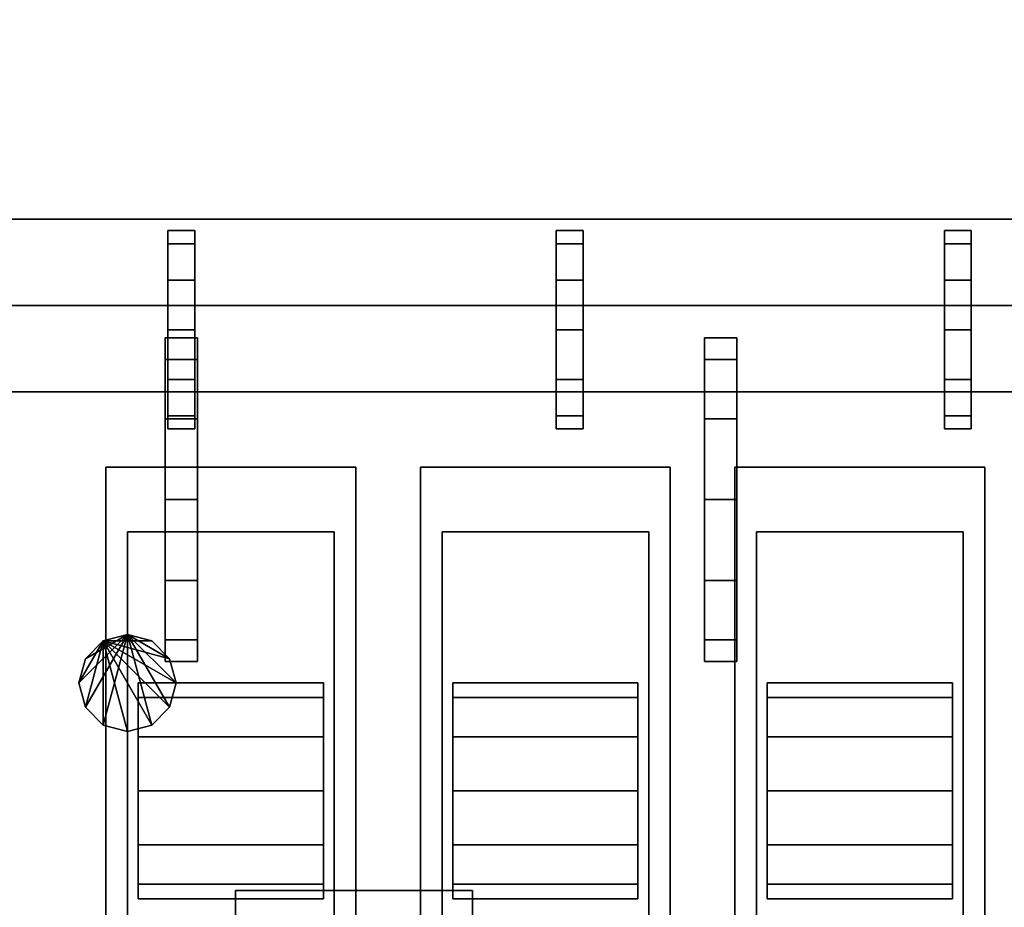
# Model space of a CAD drawing. Header units: millimetres. Extents: x 8500 to 19000, y -3980 to 3980.
# Tile 16 of 31: x 9900 to 10813, y 1442 to 2265. Entities that reach past the tile are written whole.
import ezdxf

# ---------------------------------------------------------------- set-up
doc = ezdxf.new("R2010")
doc.units = ezdxf.units.MM

msp = doc.modelspace()

# ---------------------------------------------------------------- linework, layer by layer
for points in [[(8500, -3980, 840), (19000, -3980, 840), (19000, 3980, 840), (8500, 3980, 840)], [(8500, -3980, 900), (8500, 3980, 900), (19000, 3980, 900), (19000, -3980, 900)], [(9000, 1020, 900), (12000, 1020, 900), (12000, 2080, 900), (9000, 2080, 900)], [(9000, 1020, 1120), (9000, 2080, 1120), (12000, 2080, 1120), (12000, 1020, 1120)], [(12000, 2080, 900), (12000, 2080, 1120), (9000, 2080, 1120), (9000, 2080, 900)], [(10037.5, 2057.17, 2246), (10037.5, 2057.17, 2154), (10037.5, 2069.5, 2200)], [(10037.5, 2069.5, 2200), (10037.5, 2057.17, 2154), (10062.5, 2057.17, 2154), (10062.5, 2069.5, 2200)], [(10037.5, 2057.17, 2246), (10037.5, 2069.5, 2200), (10062.5, 2069.5, 2200), (10062.5, 2057.17, 2246)], [(10062.5, 2069.5, 2200), (10062.5, 2057.17, 2154), (10062.5, 2023.5, 2120.33)], [(10062.5, 2069.5, 2200), (10062.5, 2023.5, 2120.33), (10062.5, 1977.5, 2108)], [(10062.5, 2069.5, 2200), (10062.5, 1977.5, 2108), (10062.5, 1931.5, 2120.33)], [(10062.5, 2069.5, 2200), (10062.5, 1931.5, 2120.33), (10062.5, 1897.83, 2154)], [(10062.5, 2069.5, 2200), (10062.5, 1897.83, 2154), (10062.5, 1885.5, 2200)], [(10062.5, 2069.5, 2200), (10062.5, 1885.5, 2200), (10062.5, 1897.83, 2246)], [(10062.5, 2069.5, 2200), (10062.5, 1897.83, 2246), (10062.5, 1931.5, 2279.67)], [(10062.5, 2069.5, 2200), (10062.5, 1931.5, 2279.67), (10062.5, 1977.5, 2292)], [(10062.5, 2069.5, 2200), (10062.5, 1977.5, 2292), (10062.5, 2023.5, 2279.67)], [(10062.5, 2069.5, 2200), (10062.5, 2023.5, 2279.67), (10062.5, 2057.17, 2246)], [(10397.5, 2057.17, 2246), (10397.5, 2057.17, 2154), (10397.5, 2069.5, 2200)], [(10397.5, 2069.5, 2200), (10397.5, 2057.17, 2154), (10422.5, 2057.17, 2154), (10422.5, 2069.5, 2200)], [(10397.5, 2057.17, 2246), (10397.5, 2069.5, 2200), (10422.5, 2069.5, 2200), (10422.5, 2057.17, 2246)], [(10422.5, 2069.5, 2200), (10422.5, 2057.17, 2154), (10422.5, 2023.5, 2120.33)], [(10422.5, 2069.5, 2200), (10422.5, 2023.5, 2120.33), (10422.5, 1977.5, 2108)], [(10422.5, 2069.5, 2200), (10422.5, 1977.5, 2108), (10422.5, 1931.5, 2120.33)], [(10422.5, 2069.5, 2200), (10422.5, 1931.5, 2120.33), (10422.5, 1897.83, 2154)], [(10422.5, 2069.5, 2200), (10422.5, 1897.83, 2154), (10422.5, 1885.5, 2200)], [(10422.5, 2069.5, 2200), (10422.5, 1885.5, 2200), (10422.5, 1897.83, 2246)], [(10422.5, 2069.5, 2200), (10422.5, 1897.83, 2246), (10422.5, 1931.5, 2279.67)], [(10422.5, 2069.5, 2200), (10422.5, 1931.5, 2279.67), (10422.5, 1977.5, 2292)], [(10422.5, 2069.5, 2200), (10422.5, 1977.5, 2292), (10422.5, 2023.5, 2279.67)], [(10422.5, 2069.5, 2200), (10422.5, 2023.5, 2279.67), (10422.5, 2057.17, 2246)], [(10757.5, 2057.17, 2246), (10757.5, 2057.17, 2154), (10757.5, 2069.5, 2200)], [(10757.5, 2069.5, 2200), (10757.5, 2057.17, 2154), (10782.5, 2057.17, 2154), (10782.5, 2069.5, 2200)], [(10757.5, 2057.17, 2246), (10757.5, 2069.5, 2200), (10782.5, 2069.5, 2200), (10782.5, 2057.17, 2246)], [(10782.5, 2069.5, 2200), (10782.5, 2057.17, 2154), (10782.5, 2023.5, 2120.33)], [(10782.5, 2069.5, 2200), (10782.5, 2023.5, 2120.33), (10782.5, 1977.5, 2108)], [(10782.5, 2069.5, 2200), (10782.5, 1977.5, 2108), (10782.5, 1931.5, 2120.33)], [(10782.5, 2069.5, 2200), (10782.5, 1931.5, 2120.33), (10782.5, 1897.83, 2154)], [(10782.5, 2069.5, 2200), (10782.5, 1897.83, 2154), (10782.5, 1885.5, 2200)], [(10782.5, 2069.5, 2200), (10782.5, 1885.5, 2200), (10782.5, 1897.83, 2246)], [(10782.5, 2069.5, 2200), (10782.5, 1897.83, 2246), (10782.5, 1931.5, 2279.67)], [(10782.5, 2069.5, 2200), (10782.5, 1931.5, 2279.67), (10782.5, 1977.5, 2292)], [(10782.5, 2069.5, 2200), (10782.5, 1977.5, 2292), (10782.5, 2023.5, 2279.67)], [(10782.5, 2069.5, 2200), (10782.5, 2023.5, 2279.67), (10782.5, 2057.17, 2246)], [(10037.5, 2057.17, 2246), (10037.5, 2023.5, 2279.67), (10037.5, 1977.5, 2292)], [(10037.5, 2057.17, 2246), (10037.5, 1977.5, 2292), (10037.5, 1931.5, 2279.67)], [(10037.5, 2057.17, 2246), (10037.5, 1931.5, 2279.67), (10037.5, 1897.83, 2246)], [(10037.5, 2057.17, 2246), (10037.5, 1897.83, 2246), (10037.5, 1885.5, 2200)], [(10037.5, 2057.17, 2246), (10037.5, 1885.5, 2200), (10037.5, 1897.83, 2154)], [(10037.5, 2057.17, 2246), (10037.5, 1897.83, 2154), (10037.5, 1931.5, 2120.33)], [(10037.5, 2057.17, 2246), (10037.5, 1931.5, 2120.33), (10037.5, 1977.5, 2108)], [(10037.5, 2057.17, 2246), (10037.5, 1977.5, 2108), (10037.5, 2023.5, 2120.33)], [(10037.5, 2057.17, 2246), (10037.5, 2023.5, 2120.33), (10037.5, 2057.17, 2154)], [(10037.5, 2057.17, 2154), (10037.5, 2023.5, 2120.33), (10062.5, 2023.5, 2120.33), (10062.5, 2057.17, 2154)], [(10037.5, 2023.5, 2279.67), (10037.5, 2057.17, 2246), (10062.5, 2057.17, 2246), (10062.5, 2023.5, 2279.67)], [(10397.5, 2057.17, 2246), (10397.5, 2023.5, 2279.67), (10397.5, 1977.5, 2292)], [(10397.5, 2057.17, 2246), (10397.5, 1977.5, 2292), (10397.5, 1931.5, 2279.67)], [(10397.5, 2057.17, 2246), (10397.5, 1931.5, 2279.67), (10397.5, 1897.83, 2246)], [(10397.5, 2057.17, 2246), (10397.5, 1897.83, 2246), (10397.5, 1885.5, 2200)], [(10397.5, 2057.17, 2246), (10397.5, 1885.5, 2200), (10397.5, 1897.83, 2154)], [(10397.5, 2057.17, 2246), (10397.5, 1897.83, 2154), (10397.5, 1931.5, 2120.33)], [(10397.5, 2057.17, 2246), (10397.5, 1931.5, 2120.33), (10397.5, 1977.5, 2108)], [(10397.5, 2057.17, 2246), (10397.5, 1977.5, 2108), (10397.5, 2023.5, 2120.33)], [(10397.5, 2057.17, 2246), (10397.5, 2023.5, 2120.33), (10397.5, 2057.17, 2154)], [(10397.5, 2057.17, 2154), (10397.5, 2023.5, 2120.33), (10422.5, 2023.5, 2120.33), (10422.5, 2057.17, 2154)], [(10397.5, 2023.5, 2279.67), (10397.5, 2057.17, 2246), (10422.5, 2057.17, 2246), (10422.5, 2023.5, 2279.67)], [(10757.5, 2057.17, 2246), (10757.5, 2023.5, 2279.67), (10757.5, 1977.5, 2292)], [(10757.5, 2057.17, 2246), (10757.5, 1977.5, 2292), (10757.5, 1931.5, 2279.67)], [(10757.5, 2057.17, 2246), (10757.5, 1931.5, 2279.67), (10757.5, 1897.83, 2246)], [(10757.5, 2057.17, 2246), (10757.5, 1897.83, 2246), (10757.5, 1885.5, 2200)], [(10757.5, 2057.17, 2246), (10757.5, 1885.5, 2200), (10757.5, 1897.83, 2154)], [(10757.5, 2057.17, 2246), (10757.5, 1897.83, 2154), (10757.5, 1931.5, 2120.33)], [(10757.5, 2057.17, 2246), (10757.5, 1931.5, 2120.33), (10757.5, 1977.5, 2108)], [(10757.5, 2057.17, 2246), (10757.5, 1977.5, 2108), (10757.5, 2023.5, 2120.33)], [(10757.5, 2057.17, 2246), (10757.5, 2023.5, 2120.33), (10757.5, 2057.17, 2154)], [(10757.5, 2057.17, 2154), (10757.5, 2023.5, 2120.33), (10782.5, 2023.5, 2120.33), (10782.5, 2057.17, 2154)], [(10757.5, 2023.5, 2279.67), (10757.5, 2057.17, 2246), (10782.5, 2057.17, 2246), (10782.5, 2023.5, 2279.67)], [(10037.5, 2023.5, 2120.33), (10037.5, 1977.5, 2108), (10062.5, 1977.5, 2108), (10062.5, 2023.5, 2120.33)], [(10037.5, 1977.5, 2292), (10037.5, 2023.5, 2279.67), (10062.5, 2023.5, 2279.67), (10062.5, 1977.5, 2292)], [(10397.5, 2023.5, 2120.33), (10397.5, 1977.5, 2108), (10422.5, 1977.5, 2108), (10422.5, 2023.5, 2120.33)], [(10397.5, 1977.5, 2292), (10397.5, 2023.5, 2279.67), (10422.5, 2023.5, 2279.67), (10422.5, 1977.5, 2292)], [(10757.5, 2023.5, 2120.33), (10757.5, 1977.5, 2108), (10782.5, 1977.5, 2108), (10782.5, 2023.5, 2120.33)], [(10757.5, 1977.5, 2292), (10757.5, 2023.5, 2279.67), (10782.5, 2023.5, 2279.67), (10782.5, 1977.5, 2292)], [(9700, 1100, 1450), (11950, 1100, 1450), (11950, 2000, 1450), (9700, 2000, 1450)], [(9700, 1100, 2020), (9700, 2000, 2020), (11950, 2000, 2020), (11950, 1100, 2020)], [(11950, 2000, 1450), (11950, 2000, 2020), (9700, 2000, 2020), (9700, 2000, 1450)], [(10037.5, 1977.5, 2108), (10037.5, 1931.5, 2120.33), (10062.5, 1931.5, 2120.33), (10062.5, 1977.5, 2108)], [(10037.5, 1931.5, 2279.67), (10037.5, 1977.5, 2292), (10062.5, 1977.5, 2292), (10062.5, 1931.5, 2279.67)], [(10397.5, 1977.5, 2108), (10397.5, 1931.5, 2120.33), (10422.5, 1931.5, 2120.33), (10422.5, 1977.5, 2108)], [(10397.5, 1931.5, 2279.67), (10397.5, 1977.5, 2292), (10422.5, 1977.5, 2292), (10422.5, 1931.5, 2279.67)], [(10757.5, 1977.5, 2108), (10757.5, 1931.5, 2120.33), (10782.5, 1931.5, 2120.33), (10782.5, 1977.5, 2108)], [(10757.5, 1931.5, 2279.67), (10757.5, 1977.5, 2292), (10782.5, 1977.5, 2292), (10782.5, 1931.5, 2279.67)], [(10035, 1949.9, 2725), (10035, 1949.9, 2575), (10035, 1970, 2650)], [(10035, 1970, 2650), (10035, 1949.9, 2575), (10065, 1949.9, 2575), (10065, 1970, 2650)], [(10035, 1949.9, 2725), (10035, 1970, 2650), (10065, 1970, 2650), (10065, 1949.9, 2725)], [(10065, 1970, 2650), (10065, 1949.9, 2575), (10065, 1895, 2520.1)], [(10065, 1970, 2650), (10065, 1895, 2520.1), (10065, 1820, 2500)], [(10065, 1970, 2650), (10065, 1820, 2500), (10065, 1745, 2520.1)], [(10065, 1970, 2650), (10065, 1745, 2520.1), (10065, 1690.1, 2575)], [(10065, 1970, 2650), (10065, 1690.1, 2575), (10065, 1670, 2650)], [(10065, 1970, 2650), (10065, 1670, 2650), (10065, 1690.1, 2725)], [(10065, 1970, 2650), (10065, 1690.1, 2725), (10065, 1745, 2779.9)], [(10065, 1970, 2650), (10065, 1745, 2779.9), (10065, 1820, 2800)], [(10065, 1970, 2650), (10065, 1820, 2800), (10065, 1895, 2779.9)], [(10065, 1970, 2650), (10065, 1895, 2779.9), (10065, 1949.9, 2725)], [(10535, 1949.9, 2725), (10535, 1949.9, 2575), (10535, 1970, 2650)], [(10535, 1970, 2650), (10535, 1949.9, 2575), (10565, 1949.9, 2575), (10565, 1970, 2650)], [(10535, 1949.9, 2725), (10535, 1970, 2650), (10565, 1970, 2650), (10565, 1949.9, 2725)], [(10565, 1970, 2650), (10565, 1949.9, 2575), (10565, 1895, 2520.1)], [(10565, 1970, 2650), (10565, 1895, 2520.1), (10565, 1820, 2500)], [(10565, 1970, 2650), (10565, 1820, 2500), (10565, 1745, 2520.1)], [(10565, 1970, 2650), (10565, 1745, 2520.1), (10565, 1690.1, 2575)], [(10565, 1970, 2650), (10565, 1690.1, 2575), (10565, 1670, 2650)], [(10565, 1970, 2650), (10565, 1670, 2650), (10565, 1690.1, 2725)], [(10565, 1970, 2650), (10565, 1690.1, 2725), (10565, 1745, 2779.9)], [(10565, 1970, 2650), (10565, 1745, 2779.9), (10565, 1820, 2800)], [(10565, 1970, 2650), (10565, 1820, 2800), (10565, 1895, 2779.9)], [(10565, 1970, 2650), (10565, 1895, 2779.9), (10565, 1949.9, 2725)], [(10035, 1949.9, 2725), (10035, 1895, 2779.9), (10035, 1820, 2800)], [(10035, 1949.9, 2725), (10035, 1820, 2800), (10035, 1745, 2779.9)], [(10035, 1949.9, 2725), (10035, 1745, 2779.9), (10035, 1690.1, 2725)], [(10035, 1949.9, 2725), (10035, 1690.1, 2725), (10035, 1670, 2650)], [(10035, 1949.9, 2725), (10035, 1670, 2650), (10035, 1690.1, 2575)], [(10035, 1949.9, 2725), (10035, 1690.1, 2575), (10035, 1745, 2520.1)], [(10035, 1949.9, 2725), (10035, 1745, 2520.1), (10035, 1820, 2500)], [(10035, 1949.9, 2725), (10035, 1820, 2500), (10035, 1895, 2520.1)], [(10035, 1949.9, 2725), (10035, 1895, 2520.1), (10035, 1949.9, 2575)], [(10035, 1949.9, 2575), (10035, 1895, 2520.1), (10065, 1895, 2520.1), (10065, 1949.9, 2575)], [(10035, 1895, 2779.9), (10035, 1949.9, 2725), (10065, 1949.9, 2725), (10065, 1895, 2779.9)], [(10535, 1949.9, 2725), (10535, 1895, 2779.9), (10535, 1820, 2800)], [(10535, 1949.9, 2725), (10535, 1820, 2800), (10535, 1745, 2779.9)], [(10535, 1949.9, 2725), (10535, 1745, 2779.9), (10535, 1690.1, 2725)], [(10535, 1949.9, 2725), (10535, 1690.1, 2725), (10535, 1670, 2650)], [(10535, 1949.9, 2725), (10535, 1670, 2650), (10535, 1690.1, 2575)], [(10535, 1949.9, 2725), (10535, 1690.1, 2575), (10535, 1745, 2520.1)], [(10535, 1949.9, 2725), (10535, 1745, 2520.1), (10535, 1820, 2500)], [(10535, 1949.9, 2725), (10535, 1820, 2500), (10535, 1895, 2520.1)], [(10535, 1949.9, 2725), (10535, 1895, 2520.1), (10535, 1949.9, 2575)], [(10535, 1949.9, 2575), (10535, 1895, 2520.1), (10565, 1895, 2520.1), (10565, 1949.9, 2575)], [(10535, 1895, 2779.9), (10535, 1949.9, 2725), (10565, 1949.9, 2725), (10565, 1895, 2779.9)], [(10037.5, 1931.5, 2120.33), (10037.5, 1897.83, 2154), (10062.5, 1897.83, 2154), (10062.5, 1931.5, 2120.33)], [(10037.5, 1897.83, 2246), (10037.5, 1931.5, 2279.67), (10062.5, 1931.5, 2279.67), (10062.5, 1897.83, 2246)], [(10397.5, 1931.5, 2120.33), (10397.5, 1897.83, 2154), (10422.5, 1897.83, 2154), (10422.5, 1931.5, 2120.33)], [(10397.5, 1897.83, 2246), (10397.5, 1931.5, 2279.67), (10422.5, 1931.5, 2279.67), (10422.5, 1897.83, 2246)], [(10757.5, 1931.5, 2120.33), (10757.5, 1897.83, 2154), (10782.5, 1897.83, 2154), (10782.5, 1931.5, 2120.33)], [(10757.5, 1897.83, 2246), (10757.5, 1931.5, 2279.67), (10782.5, 1931.5, 2279.67), (10782.5, 1897.83, 2246)], [(9700, 1180, 1120), (11950, 1180, 1120), (11950, 1920, 1120), (9700, 1920, 1120)], [(9700, 1180, 1450), (9700, 1920, 1450), (11950, 1920, 1450), (11950, 1180, 1450)], [(11950, 1920, 1120), (11950, 1920, 1450), (9700, 1920, 1450), (9700, 1920, 1120)], [(10035, 1895, 2520.1), (10035, 1820, 2500), (10065, 1820, 2500), (10065, 1895, 2520.1)], [(10035, 1820, 2800), (10035, 1895, 2779.9), (10065, 1895, 2779.9), (10065, 1820, 2800)], [(10037.5, 1897.83, 2154), (10037.5, 1885.5, 2200), (10062.5, 1885.5, 2200), (10062.5, 1897.83, 2154)], [(10037.5, 1885.5, 2200), (10037.5, 1897.83, 2246), (10062.5, 1897.83, 2246), (10062.5, 1885.5, 2200)], [(10397.5, 1897.83, 2154), (10397.5, 1885.5, 2200), (10422.5, 1885.5, 2200), (10422.5, 1897.83, 2154)], [(10397.5, 1885.5, 2200), (10397.5, 1897.83, 2246), (10422.5, 1897.83, 2246), (10422.5, 1885.5, 2200)], [(10535, 1895, 2520.1), (10535, 1820, 2500), (10565, 1820, 2500), (10565, 1895, 2520.1)], [(10535, 1820, 2800), (10535, 1895, 2779.9), (10565, 1895, 2779.9), (10565, 1820, 2800)], [(10757.5, 1897.83, 2154), (10757.5, 1885.5, 2200), (10782.5, 1885.5, 2200), (10782.5, 1897.83, 2154)], [(10757.5, 1885.5, 2200), (10757.5, 1897.83, 2246), (10782.5, 1897.83, 2246), (10782.5, 1885.5, 2200)], [(9980, 1250, 2020), (10211.67, 1250, 2020), (10211.67, 1850, 2020), (9980, 1850, 2020)], [(9980, 1250, 2200), (9980, 1850, 2200), (10211.67, 1850, 2200), (10211.67, 1250, 2200)], [(10211.67, 1850, 2020), (10211.67, 1850, 2200), (9980, 1850, 2200), (9980, 1850, 2020)], [(9980, 1850, 2020), (9980, 1850, 2200), (9980, 1250, 2200), (9980, 1250, 2020)], [(10211.67, 1250, 2020), (10211.67, 1250, 2200), (10211.67, 1850, 2200), (10211.67, 1850, 2020)], [(10271.67, 1250, 2020), (10503.33, 1250, 2020), (10503.33, 1850, 2020), (10271.67, 1850, 2020)], [(10271.67, 1250, 2200), (10271.67, 1850, 2200), (10503.33, 1850, 2200), (10503.33, 1250, 2200)], [(10503.33, 1850, 2020), (10503.33, 1850, 2200), (10271.67, 1850, 2200), (10271.67, 1850, 2020)], [(10271.67, 1850, 2020), (10271.67, 1850, 2200), (10271.67, 1250, 2200), (10271.67, 1250, 2020)], [(10503.33, 1250, 2020), (10503.33, 1250, 2200), (10503.33, 1850, 2200), (10503.33, 1850, 2020)], [(10563.33, 1250, 2020), (10795, 1250, 2020), (10795, 1850, 2020), (10563.33, 1850, 2020)], [(10563.33, 1250, 2200), (10563.33, 1850, 2200), (10795, 1850, 2200), (10795, 1250, 2200)], [(10795, 1850, 2020), (10795, 1850, 2200), (10563.33, 1850, 2200), (10563.33, 1850, 2020)], [(10563.33, 1850, 2020), (10563.33, 1850, 2200), (10563.33, 1250, 2200), (10563.33, 1250, 2020)], [(10795, 1250, 2020), (10795, 1250, 2200), (10795, 1850, 2200), (10795, 1850, 2020)], [(10035, 1820, 2500), (10035, 1745, 2520.1), (10065, 1745, 2520.1), (10065, 1820, 2500)], [(10035, 1745, 2779.9), (10035, 1820, 2800), (10065, 1820, 2800), (10065, 1745, 2779.9)], [(10535, 1820, 2500), (10535, 1745, 2520.1), (10565, 1745, 2520.1), (10565, 1820, 2500)], [(10535, 1745, 2779.9), (10535, 1820, 2800), (10565, 1820, 2800), (10565, 1745, 2779.9)], [(10000, 1310, 2200), (10191.67, 1310, 2200), (10191.67, 1790, 2200), (10000, 1790, 2200)], [(10000, 1310, 2340), (10000, 1790, 2340), (10191.67, 1790, 2340), (10191.67, 1310, 2340)], [(10191.67, 1790, 2200), (10191.67, 1790, 2340), (10000, 1790, 2340), (10000, 1790, 2200)], [(10000, 1790, 2200), (10000, 1790, 2340), (10000, 1310, 2340), (10000, 1310, 2200)], [(10191.67, 1310, 2200), (10191.67, 1310, 2340), (10191.67, 1790, 2340), (10191.67, 1790, 2200)], [(10291.67, 1310, 2200), (10483.33, 1310, 2200), (10483.33, 1790, 2200), (10291.67, 1790, 2200)], [(10291.67, 1310, 2340), (10291.67, 1790, 2340), (10483.33, 1790, 2340), (10483.33, 1310, 2340)], [(10483.33, 1790, 2200), (10483.33, 1790, 2340), (10291.67, 1790, 2340), (10291.67, 1790, 2200)], [(10291.67, 1790, 2200), (10291.67, 1790, 2340), (10291.67, 1310, 2340), (10291.67, 1310, 2200)], [(10483.33, 1310, 2200), (10483.33, 1310, 2340), (10483.33, 1790, 2340), (10483.33, 1790, 2200)], [(10583.33, 1310, 2200), (10775, 1310, 2200), (10775, 1790, 2200), (10583.33, 1790, 2200)], [(10583.33, 1310, 2340), (10583.33, 1790, 2340), (10775, 1790, 2340), (10775, 1310, 2340)], [(10775, 1790, 2200), (10775, 1790, 2340), (10583.33, 1790, 2340), (10583.33, 1790, 2200)], [(10583.33, 1790, 2200), (10583.33, 1790, 2340), (10583.33, 1310, 2340), (10583.33, 1310, 2200)], [(10775, 1310, 2200), (10775, 1310, 2340), (10775, 1790, 2340), (10775, 1790, 2200)], [(10035, 1745, 2520.1), (10035, 1690.1, 2575), (10065, 1690.1, 2575), (10065, 1745, 2520.1)], [(10035, 1690.1, 2725), (10035, 1745, 2779.9), (10065, 1745, 2779.9), (10065, 1690.1, 2725)], [(10535, 1745, 2520.1), (10535, 1690.1, 2575), (10565, 1690.1, 2575), (10565, 1745, 2520.1)], [(10535, 1690.1, 2725), (10535, 1745, 2779.9), (10565, 1745, 2779.9), (10565, 1690.1, 2725)], [(10000, 1695, 2415), (9961.03, 1627.5, 2415), (9955, 1650, 2415)], [(10000, 1695, 2415), (9955, 1650, 2415), (9961.03, 1672.5, 2415)], [(10000, 1695, 2415), (9977.5, 1611.03, 2415), (9961.03, 1627.5, 2415)], [(10000, 1695, 2415), (9961.03, 1672.5, 2415), (9977.5, 1688.97, 2415)], [(9977.5, 1688.97, 2365), (10022.5, 1688.97, 2365), (10000, 1695, 2365)], [(10000, 1695, 2415), (10000, 1605, 2415), (9977.5, 1611.03, 2415)], [(9977.5, 1688.97, 2365), (10000, 1695, 2365), (10000, 1695, 2415), (9977.5, 1688.97, 2415)], [(10000, 1695, 2415), (10022.5, 1688.97, 2415), (10038.97, 1672.5, 2415)], [(10000, 1695, 2415), (10038.97, 1672.5, 2415), (10045, 1650, 2415)], [(10000, 1695, 2415), (10045, 1650, 2415), (10038.97, 1627.5, 2415)], [(10000, 1695, 2415), (10038.97, 1627.5, 2415), (10022.5, 1611.03, 2415)], [(10000, 1695, 2415), (10022.5, 1611.03, 2415), (10000, 1605, 2415)], [(10000, 1695, 2365), (10022.5, 1688.97, 2365), (10022.5, 1688.97, 2415), (10000, 1695, 2415)], [(10035, 1690.1, 2575), (10035, 1670, 2650), (10065, 1670, 2650), (10065, 1690.1, 2575)], [(10035, 1670, 2650), (10035, 1690.1, 2725), (10065, 1690.1, 2725), (10065, 1670, 2650)], [(10535, 1690.1, 2575), (10535, 1670, 2650), (10565, 1670, 2650), (10565, 1690.1, 2575)], [(10535, 1670, 2650), (10535, 1690.1, 2725), (10565, 1690.1, 2725), (10565, 1670, 2650)], [(9977.5, 1688.97, 2365), (9961.03, 1672.5, 2365), (9955, 1650, 2365)], [(9977.5, 1688.97, 2365), (9955, 1650, 2365), (9961.03, 1627.5, 2365)], [(9977.5, 1688.97, 2365), (9961.03, 1627.5, 2365), (9977.5, 1611.03, 2365)], [(9961.03, 1672.5, 2365), (9977.5, 1688.97, 2365), (9977.5, 1688.97, 2415), (9961.03, 1672.5, 2415)], [(9977.5, 1688.97, 2365), (9977.5, 1611.03, 2365), (10000, 1605, 2365)], [(9977.5, 1688.97, 2365), (10000, 1605, 2365), (10022.5, 1611.03, 2365)], [(9977.5, 1688.97, 2365), (10022.5, 1611.03, 2365), (10038.97, 1627.5, 2365)], [(9977.5, 1688.97, 2365), (10038.97, 1627.5, 2365), (10045, 1650, 2365)], [(9977.5, 1688.97, 2365), (10045, 1650, 2365), (10038.97, 1672.5, 2365)], [(9977.5, 1688.97, 2365), (10038.97, 1672.5, 2365), (10022.5, 1688.97, 2365)], [(10022.5, 1688.97, 2365), (10038.97, 1672.5, 2365), (10038.97, 1672.5, 2415), (10022.5, 1688.97, 2415)], [(9955, 1650, 2365), (9961.03, 1672.5, 2365), (9961.03, 1672.5, 2415), (9955, 1650, 2415)], [(10038.97, 1672.5, 2365), (10045, 1650, 2365), (10045, 1650, 2415), (10038.97, 1672.5, 2415)], [(9961.03, 1627.5, 2365), (9955, 1650, 2365), (9955, 1650, 2415), (9961.03, 1627.5, 2415)], [(10010, 1636.6, 2390), (10010, 1636.6, 2290), (10010, 1650, 2340)], [(10010, 1650, 2340), (10010, 1636.6, 2290), (10181.67, 1636.6, 2290), (10181.67, 1650, 2340)], [(10010, 1636.6, 2390), (10010, 1650, 2340), (10181.67, 1650, 2340), (10181.67, 1636.6, 2390)], [(10045, 1650, 2365), (10038.97, 1627.5, 2365), (10038.97, 1627.5, 2415), (10045, 1650, 2415)], [(10181.67, 1650, 2340), (10181.67, 1636.6, 2290), (10181.67, 1600, 2253.4)], [(10181.67, 1650, 2340), (10181.67, 1600, 2253.4), (10181.67, 1550, 2240)], [(10181.67, 1650, 2340), (10181.67, 1550, 2240), (10181.67, 1500, 2253.4)], [(10181.67, 1650, 2340), (10181.67, 1500, 2253.4), (10181.67, 1463.4, 2290)], [(10181.67, 1650, 2340), (10181.67, 1463.4, 2290), (10181.67, 1450, 2340)], [(10181.67, 1650, 2340), (10181.67, 1450, 2340), (10181.67, 1463.4, 2390)], [(10181.67, 1650, 2340), (10181.67, 1463.4, 2390), (10181.67, 1500, 2426.6)], [(10181.67, 1650, 2340), (10181.67, 1500, 2426.6), (10181.67, 1550, 2440)], [(10181.67, 1650, 2340), (10181.67, 1550, 2440), (10181.67, 1600, 2426.6)], [(10181.67, 1650, 2340), (10181.67, 1600, 2426.6), (10181.67, 1636.6, 2390)], [(10301.67, 1636.6, 2390), (10301.67, 1636.6, 2290), (10301.67, 1650, 2340)], [(10301.67, 1650, 2340), (10301.67, 1636.6, 2290), (10473.33, 1636.6, 2290), (10473.33, 1650, 2340)], [(10301.67, 1636.6, 2390), (10301.67, 1650, 2340), (10473.33, 1650, 2340), (10473.33, 1636.6, 2390)], [(10473.33, 1650, 2340), (10473.33, 1636.6, 2290), (10473.33, 1600, 2253.4)], [(10473.33, 1650, 2340), (10473.33, 1600, 2253.4), (10473.33, 1550, 2240)], [(10473.33, 1650, 2340), (10473.33, 1550, 2240), (10473.33, 1500, 2253.4)], [(10473.33, 1650, 2340), (10473.33, 1500, 2253.4), (10473.33, 1463.4, 2290)], [(10473.33, 1650, 2340), (10473.33, 1463.4, 2290), (10473.33, 1450, 2340)], [(10473.33, 1650, 2340), (10473.33, 1450, 2340), (10473.33, 1463.4, 2390)], [(10473.33, 1650, 2340), (10473.33, 1463.4, 2390), (10473.33, 1500, 2426.6)], [(10473.33, 1650, 2340), (10473.33, 1500, 2426.6), (10473.33, 1550, 2440)], [(10473.33, 1650, 2340), (10473.33, 1550, 2440), (10473.33, 1600, 2426.6)], [(10473.33, 1650, 2340), (10473.33, 1600, 2426.6), (10473.33, 1636.6, 2390)], [(10593.33, 1636.6, 2390), (10593.33, 1636.6, 2290), (10593.33, 1650, 2340)], [(10593.33, 1650, 2340), (10593.33, 1636.6, 2290), (10765, 1636.6, 2290), (10765, 1650, 2340)], [(10593.33, 1636.6, 2390), (10593.33, 1650, 2340), (10765, 1650, 2340), (10765, 1636.6, 2390)], [(10765, 1650, 2340), (10765, 1636.6, 2290), (10765, 1600, 2253.4)], [(10765, 1650, 2340), (10765, 1600, 2253.4), (10765, 1550, 2240)], [(10765, 1650, 2340), (10765, 1550, 2240), (10765, 1500, 2253.4)], [(10765, 1650, 2340), (10765, 1500, 2253.4), (10765, 1463.4, 2290)], [(10765, 1650, 2340), (10765, 1463.4, 2290), (10765, 1450, 2340)], [(10765, 1650, 2340), (10765, 1450, 2340), (10765, 1463.4, 2390)], [(10765, 1650, 2340), (10765, 1463.4, 2390), (10765, 1500, 2426.6)], [(10765, 1650, 2340), (10765, 1500, 2426.6), (10765, 1550, 2440)], [(10765, 1650, 2340), (10765, 1550, 2440), (10765, 1600, 2426.6)], [(10765, 1650, 2340), (10765, 1600, 2426.6), (10765, 1636.6, 2390)], [(10010, 1636.6, 2390), (10010, 1600, 2426.6), (10010, 1550, 2440)], [(10010, 1636.6, 2390), (10010, 1550, 2440), (10010, 1500, 2426.6)], [(10010, 1636.6, 2390), (10010, 1500, 2426.6), (10010, 1463.4, 2390)], [(10010, 1636.6, 2390), (10010, 1463.4, 2390), (10010, 1450, 2340)], [(10010, 1636.6, 2390), (10010, 1450, 2340), (10010, 1463.4, 2290)], [(10010, 1636.6, 2390), (10010, 1463.4, 2290), (10010, 1500, 2253.4)], [(10010, 1636.6, 2390), (10010, 1500, 2253.4), (10010, 1550, 2240)], [(10010, 1636.6, 2390), (10010, 1550, 2240), (10010, 1600, 2253.4)], [(10010, 1636.6, 2390), (10010, 1600, 2253.4), (10010, 1636.6, 2290)], [(10010, 1636.6, 2290), (10010, 1600, 2253.4), (10181.67, 1600, 2253.4), (10181.67, 1636.6, 2290)], [(10010, 1600, 2426.6), (10010, 1636.6, 2390), (10181.67, 1636.6, 2390), (10181.67, 1600, 2426.6)], [(10301.67, 1636.6, 2390), (10301.67, 1600, 2426.6), (10301.67, 1550, 2440)], [(10301.67, 1636.6, 2390), (10301.67, 1550, 2440), (10301.67, 1500, 2426.6)], [(10301.67, 1636.6, 2390), (10301.67, 1500, 2426.6), (10301.67, 1463.4, 2390)], [(10301.67, 1636.6, 2390), (10301.67, 1463.4, 2390), (10301.67, 1450, 2340)], [(10301.67, 1636.6, 2390), (10301.67, 1450, 2340), (10301.67, 1463.4, 2290)], [(10301.67, 1636.6, 2390), (10301.67, 1463.4, 2290), (10301.67, 1500, 2253.4)], [(10301.67, 1636.6, 2390), (10301.67, 1500, 2253.4), (10301.67, 1550, 2240)], [(10301.67, 1636.6, 2390), (10301.67, 1550, 2240), (10301.67, 1600, 2253.4)], [(10301.67, 1636.6, 2390), (10301.67, 1600, 2253.4), (10301.67, 1636.6, 2290)], [(10301.67, 1636.6, 2290), (10301.67, 1600, 2253.4), (10473.33, 1600, 2253.4), (10473.33, 1636.6, 2290)], [(10301.67, 1600, 2426.6), (10301.67, 1636.6, 2390), (10473.33, 1636.6, 2390), (10473.33, 1600, 2426.6)], [(10593.33, 1636.6, 2390), (10593.33, 1600, 2426.6), (10593.33, 1550, 2440)], [(10593.33, 1636.6, 2390), (10593.33, 1550, 2440), (10593.33, 1500, 2426.6)], [(10593.33, 1636.6, 2390), (10593.33, 1500, 2426.6), (10593.33, 1463.4, 2390)], [(10593.33, 1636.6, 2390), (10593.33, 1463.4, 2390), (10593.33, 1450, 2340)], [(10593.33, 1636.6, 2390), (10593.33, 1450, 2340), (10593.33, 1463.4, 2290)], [(10593.33, 1636.6, 2390), (10593.33, 1463.4, 2290), (10593.33, 1500, 2253.4)], [(10593.33, 1636.6, 2390), (10593.33, 1500, 2253.4), (10593.33, 1550, 2240)], [(10593.33, 1636.6, 2390), (10593.33, 1550, 2240), (10593.33, 1600, 2253.4)], [(10593.33, 1636.6, 2390), (10593.33, 1600, 2253.4), (10593.33, 1636.6, 2290)], [(10593.33, 1636.6, 2290), (10593.33, 1600, 2253.4), (10765, 1600, 2253.4), (10765, 1636.6, 2290)], [(10593.33, 1600, 2426.6), (10593.33, 1636.6, 2390), (10765, 1636.6, 2390), (10765, 1600, 2426.6)], [(9977.5, 1611.03, 2365), (9961.03, 1627.5, 2365), (9961.03, 1627.5, 2415), (9977.5, 1611.03, 2415)], [(10038.97, 1627.5, 2365), (10022.5, 1611.03, 2365), (10022.5, 1611.03, 2415), (10038.97, 1627.5, 2415)], [(10000, 1605, 2365), (9977.5, 1611.03, 2365), (9977.5, 1611.03, 2415), (10000, 1605, 2415)], [(10022.5, 1611.03, 2365), (10000, 1605, 2365), (10000, 1605, 2415), (10022.5, 1611.03, 2415)], [(10010, 1600, 2253.4), (10010, 1550, 2240), (10181.67, 1550, 2240), (10181.67, 1600, 2253.4)], [(10010, 1550, 2440), (10010, 1600, 2426.6), (10181.67, 1600, 2426.6), (10181.67, 1550, 2440)], [(10301.67, 1600, 2253.4), (10301.67, 1550, 2240), (10473.33, 1550, 2240), (10473.33, 1600, 2253.4)], [(10301.67, 1550, 2440), (10301.67, 1600, 2426.6), (10473.33, 1600, 2426.6), (10473.33, 1550, 2440)], [(10593.33, 1600, 2253.4), (10593.33, 1550, 2240), (10765, 1550, 2240), (10765, 1600, 2253.4)], [(10593.33, 1550, 2440), (10593.33, 1600, 2426.6), (10765, 1600, 2426.6), (10765, 1550, 2440)], [(10010, 1550, 2240), (10010, 1500, 2253.4), (10181.67, 1500, 2253.4), (10181.67, 1550, 2240)], [(10010, 1500, 2426.6), (10010, 1550, 2440), (10181.67, 1550, 2440), (10181.67, 1500, 2426.6)], [(10301.67, 1550, 2240), (10301.67, 1500, 2253.4), (10473.33, 1500, 2253.4), (10473.33, 1550, 2240)], [(10301.67, 1500, 2426.6), (10301.67, 1550, 2440), (10473.33, 1550, 2440), (10473.33, 1500, 2426.6)], [(10593.33, 1550, 2240), (10593.33, 1500, 2253.4), (10765, 1500, 2253.4), (10765, 1550, 2240)], [(10593.33, 1500, 2426.6), (10593.33, 1550, 2440), (10765, 1550, 2440), (10765, 1500, 2426.6)], [(10010, 1500, 2253.4), (10010, 1463.4, 2290), (10181.67, 1463.4, 2290), (10181.67, 1500, 2253.4)], [(10010, 1463.4, 2390), (10010, 1500, 2426.6), (10181.67, 1500, 2426.6), (10181.67, 1463.4, 2390)], [(10301.67, 1500, 2253.4), (10301.67, 1463.4, 2290), (10473.33, 1463.4, 2290), (10473.33, 1500, 2253.4)], [(10301.67, 1463.4, 2390), (10301.67, 1500, 2426.6), (10473.33, 1500, 2426.6), (10473.33, 1463.4, 2390)], [(10593.33, 1500, 2253.4), (10593.33, 1463.4, 2290), (10765, 1463.4, 2290), (10765, 1500, 2253.4)], [(10593.33, 1463.4, 2390), (10593.33, 1500, 2426.6), (10765, 1500, 2426.6), (10765, 1463.4, 2390)], [(10010, 1463.4, 2290), (10010, 1450, 2340), (10181.67, 1450, 2340), (10181.67, 1463.4, 2290)], [(10010, 1450, 2340), (10010, 1463.4, 2390), (10181.67, 1463.4, 2390), (10181.67, 1450, 2340)], [(10301.67, 1463.4, 2290), (10301.67, 1450, 2340), (10473.33, 1450, 2340), (10473.33, 1463.4, 2290)], [(10301.67, 1450, 2340), (10301.67, 1463.4, 2390), (10473.33, 1463.4, 2390), (10473.33, 1450, 2340)], [(10593.33, 1463.4, 2290), (10593.33, 1450, 2340), (10765, 1450, 2340), (10765, 1463.4, 2290)], [(10593.33, 1450, 2340), (10593.33, 1463.4, 2390), (10765, 1463.4, 2390), (10765, 1450, 2340)], [(10100, 1237.5, 1800), (10320, 1237.5, 1800), (10320, 1457.5, 1800), (10100, 1457.5, 1800)], [(10100, 1237.5, 1960), (10100, 1457.5, 1960), (10320, 1457.5, 1960), (10320, 1237.5, 1960)], [(10320, 1457.5, 1800), (10320, 1457.5, 1960), (10100, 1457.5, 1960), (10100, 1457.5, 1800)], [(10100, 1457.5, 1800), (10100, 1457.5, 1960), (10100, 1237.5, 1960), (10100, 1237.5, 1800)], [(10320, 1237.5, 1800), (10320, 1237.5, 1960), (10320, 1457.5, 1960), (10320, 1457.5, 1800)]]:
    msp.add_3dface(points)

doc.saveas('drawing.dxf')
